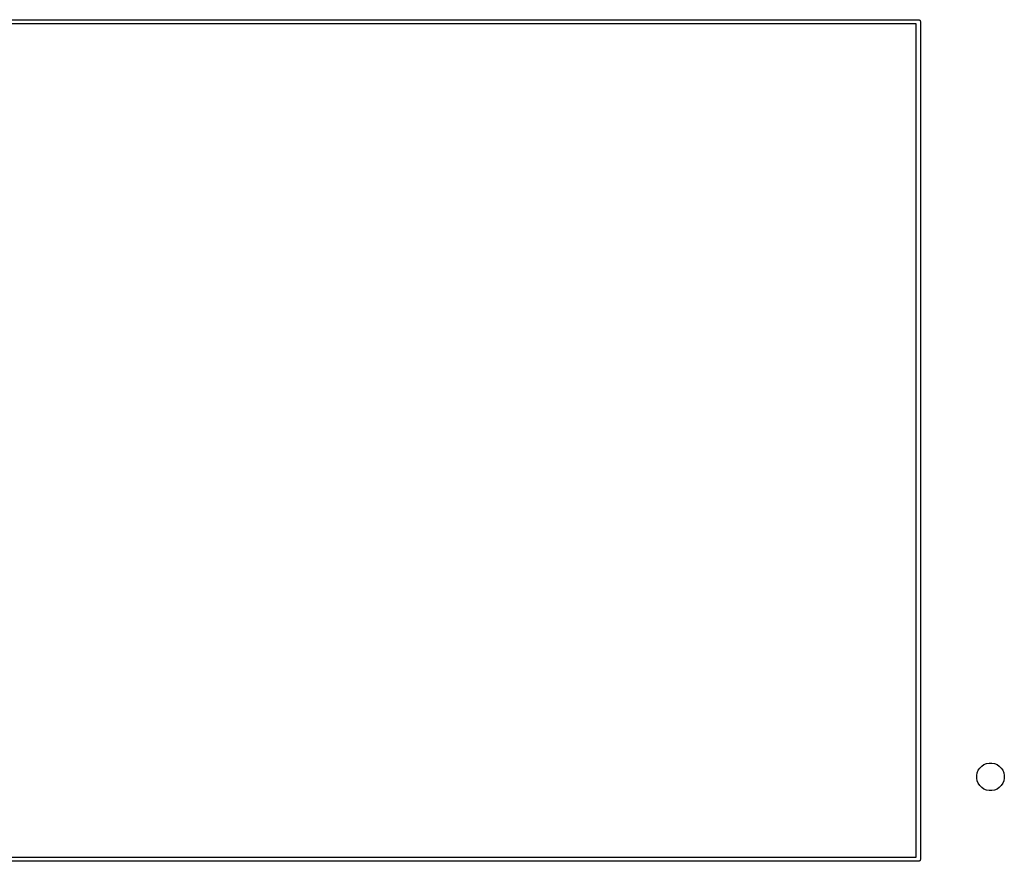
# Model space of a CAD drawing. Extents: x 2.6 to 14.6, y -8.5 to -1.5.
# Tile 104 of 109: x 13.2 to 14.3, y -5.8 to -4.8. Entities that reach past the tile are written whole.
import ezdxf

# ---------------------------------------------------------------- set-up
doc = ezdxf.new("R2010")
doc.units = 0
doc.header["$MEASUREMENT"] = 0
doc.layers.add('BLACK', color=7, linetype='CONTINUOUS')

msp = doc.modelspace()

# ---------------------------------------------------------------- linework, layer by layer
at = {"layer": 'BLACK', "linetype": 'CONTINUOUS'}
for p, q in [((12.2431, -4.7545), (14.2429, -4.7545)), ((14.2405, -4.7595), (12.2455, -4.7595)), ((14.2405, -5.7545), (14.2405, -4.7595)), ((14.2429, -4.7545), (14.243, -4.75449)), ((14.243, -4.75449), (14.2431, -4.7545)), ((14.2431, -4.7545), (14.2435, -4.75454)), ((14.2435, -4.75454), (14.244, -4.75468)), ((14.244, -4.75468), (14.2444, -4.75491)), ((14.2444, -4.75491), (14.2448, -4.75522)), ((14.2448, -4.75522), (14.2451, -4.7556)), ((14.2451, -4.7556), (14.2453, -4.75604)), ((14.2453, -4.75604), (14.2455, -4.75651)), ((14.2455, -4.75651), (14.2455, -4.757)), ((14.2455, -4.757), (14.2455, -4.75712)), ((14.2455, -4.75712), (14.2455, -5.75688)), ((14.3134, -5.65377), (14.3146, -5.65078)), ((14.3146, -5.65078), (14.3164, -5.64808)), ((14.3164, -5.64808), (14.3187, -5.64579)), ((14.3187, -5.64579), (14.3214, -5.64399)), ((14.3214, -5.64399), (14.3244, -5.64275)), ((14.3244, -5.64275), (14.3276, -5.64212)), ((14.3276, -5.64212), (14.3308, -5.64212)), ((14.3308, -5.64212), (14.334, -5.64275)), ((14.334, -5.64275), (14.337, -5.64399)), ((14.337, -5.64399), (14.3397, -5.64579)), ((14.3397, -5.64579), (14.342, -5.64808)), ((14.342, -5.64808), (14.3438, -5.65078)), ((14.3438, -5.65078), (14.345, -5.65377)), ((14.3128, -5.65695), (14.3134, -5.65377)), ((14.3128, -5.6602), (14.3128, -5.65695)), ((14.3134, -5.66337), (14.3128, -5.6602)), ((14.3146, -5.66637), (14.3134, -5.66337)), ((14.345, -5.66337), (14.3438, -5.66637)), ((14.345, -5.65377), (14.3457, -5.65695)), ((14.3457, -5.6602), (14.345, -5.66337)), ((14.3457, -5.65695), (14.3457, -5.6602)), ((14.3164, -5.66906), (14.3146, -5.66637)), ((14.3187, -5.67136), (14.3164, -5.66906)), ((14.3214, -5.67316), (14.3187, -5.67136)), ((14.3244, -5.6744), (14.3214, -5.67316)), ((14.3276, -5.67503), (14.3244, -5.6744)), ((14.3308, -5.67503), (14.3276, -5.67503)), ((14.334, -5.6744), (14.3308, -5.67503)), ((14.337, -5.67316), (14.334, -5.6744)), ((14.3397, -5.67136), (14.337, -5.67316)), ((14.342, -5.66906), (14.3397, -5.67136)), ((14.3438, -5.66637), (14.342, -5.66906)), ((12.2455, -5.7545), (14.2405, -5.7545)), ((14.2448, -5.75878), (14.2444, -5.75909)), ((14.2451, -5.7584), (14.2448, -5.75878)), ((14.2453, -5.75796), (14.2451, -5.7584)), ((14.2455, -5.75749), (14.2453, -5.75796)), ((14.2455, -5.75688), (14.2455, -5.757)), ((14.2455, -5.757), (14.2455, -5.75749)), ((14.2429, -5.7595), (12.2431, -5.7595)), ((14.243, -5.75951), (14.2429, -5.7595)), ((14.2431, -5.7595), (14.243, -5.75951)), ((14.2435, -5.75946), (14.2431, -5.7595)), ((14.244, -5.75932), (14.2435, -5.75946)), ((14.2444, -5.75909), (14.244, -5.75932))]:
    msp.add_line(p, q, dxfattribs=at)

doc.saveas('drawing.dxf')
